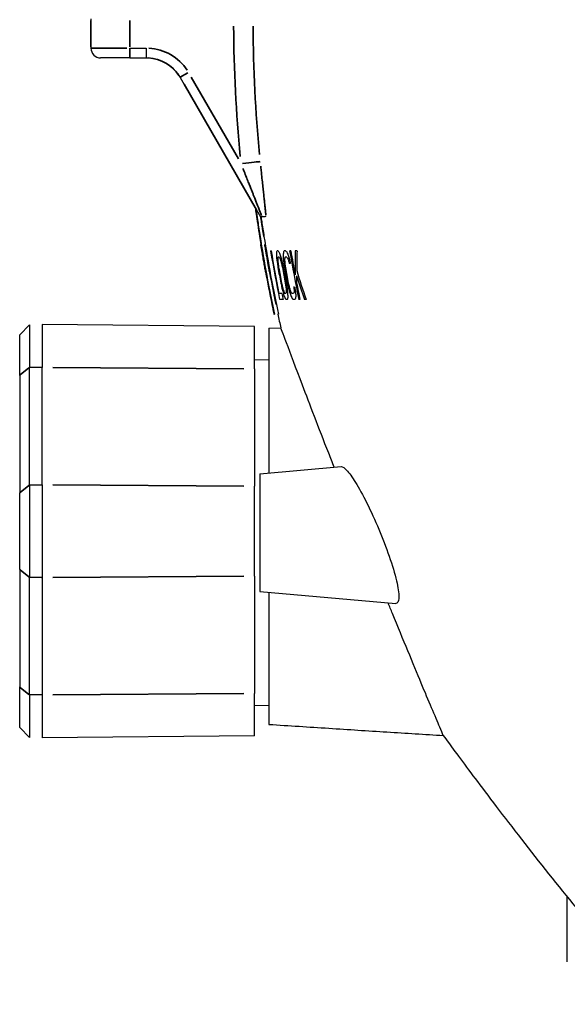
# Model space of a CAD drawing. Header units: millimetres. Extents: x 10 to 410, y 10 to 584.
# Tile 13 of 32: x 43 to 71, y 342 to 393. Entities that reach past the tile are written whole.
import ezdxf

# ---------------------------------------------------------------- set-up
doc = ezdxf.new("R2010")
doc.units = ezdxf.units.MM
doc.header["$LTSCALE"] = 2
doc.layers.get('0').update_dxf_attribs({"lineweight": 25})
doc.layers.add('Visibile sottile (ISO)', color=7, linetype='Continuous', lineweight=35)

msp = doc.modelspace()

# ---------------------------------------------------------------- linework, layer by layer
for p, q in [((46.819, 393.014), (46.819, 391.514)), ((48.819, 391.514), (49.665, 391.514)), ((48.819, 391.014), (49.665, 391.014)), ((49.665, 391.014), (49.665, 391.014)), ((51.397, 390.014), (55.536, 382.844)), ((55.536, 382.844), (55.536, 382.844)), ((43.158, 376.786), (43.658, 377.295)), ((43.658, 377.295), (43.658, 375.103)), ((44.316, 377.306), (44.316, 375.113)), ((55.22, 377.211), (44.316, 377.306)), ((55.22, 375.037), (55.22, 377.211)), ((55.969, 377.122), (56.578, 377.143)), ((43.158, 374.7), (43.158, 376.786)), ((55.22, 375.497), (55.969, 375.51)), ((44.316, 375.113), (43.658, 375.103)), ((43.658, 369.066), (43.658, 375.103)), ((44.316, 369.075), (44.316, 375.113)), ((55.22, 375.037), (55.22, 368.999)), ((43.158, 374.7), (43.158, 368.662)), ((55.494, 369.646), (59.674, 370.012)), ((43.658, 369.066), (43.658, 364.325)), ((44.316, 369.075), (44.316, 364.315)), ((55.22, 364.391), (55.22, 368.999)), ((43.158, 364.728), (43.158, 368.662)), ((43.158, 364.728), (43.158, 358.691)), ((43.658, 358.287), (43.658, 364.325)), ((44.316, 364.315), (44.316, 358.278)), ((55.22, 364.391), (55.22, 358.353)), ((55.494, 363.598), (62.486, 362.986)), ((43.158, 356.604), (43.158, 358.691)), ((43.658, 358.287), (43.658, 356.095)), ((44.316, 358.278), (43.658, 358.287)), ((44.316, 358.278), (44.316, 356.084)), ((55.22, 356.179), (55.22, 358.353)), ((55.22, 357.747), (55.969, 357.734)), ((43.158, 356.604), (43.658, 356.095)), ((55.22, 356.179), (44.316, 356.084)), ((71.291, 347.889), (71.291, 347.912)), ((71.291, 347.883), (71.291, 347.889)), ((71.291, 346.532), (71.291, 347.883)), ((71.291, 344.573), (71.291, 346.532))]:
    msp.add_line(p, q)
for centre, radius, start, end in [((47.319, 391.514), 0.5, 179.9999, 269.9999), ((127.32, 393.013), 72.5, 188.06353, 188.86272), ((127.32, 393.013), 72.7, 188.83815, 189.17063), ((127.32, 393.013), 72.672, 188.84152, 192.04872), ((127.319, 393.013), 72.672, 188.84152, 192.04872), ((127.319, 393.013), 72.472, 188.86613, 192.08249), ((127.32, 393.013), 72.5, 189.19615, 191.67403), ((127.319, 393.013), 72.256, 189.49535, 191.51163), ((127.319, 393.013), 72.23, 189.49885, 191.25764), ((127.319, 393.013), 71.291, 189.62503, 191.66955), ((127.319, 393.013), 71.233, 189.63301, 190.63265), ((127.32, 393.013), 72.699, 190.30091, 191.6416), ((127.32, 393.013), 72.499, 190.32963, 191.67417), ((127.32, 393.013), 72.499, 190.32963, 191.67417), ((127.319, 393.013), 72.031, 190.21245, 190.85799), ((127.319, 393.013), 71.994, 190.21767, 190.86354), ((127.319, 393.013), 71.806, 190.24473, 190.89236), ((127.319, 393.013), 71.762, 190.25111, 190.89915), ((127.319, 393.013), 71.701, 190.25995, 190.90856), ((127.319, 393.013), 71.653, 190.26682, 190.91588), ((127.319, 393.013), 71.233, 190.98111, 191.67927), ((127.319, 393.013), 72.077, 191.28175, 191.54057), ((127.32, 393.013), 72.7, 191.64147, 192.04409), ((127.32, 393.013), 72.5, 192.07782, 192.64436)]:
    msp.add_arc(centre, radius, start, end)
for centre, major_axis, ratio, start_param, end_param in [((48.819, 391.514), (0, -0.5), 0.000031, 4.712389, 6.283185), ((48.82, 391.514), (0, -0.5), 0.000031, 6.283185, 7.853981), ((49.665, 391.514), (0, -0.5), 0.000031, 4.712389, 6.283185), ((48.819, 391.014), (-1.5, 0), 0.00001, 4.712078, 6.282503), ((56.097, 382.872), (-0.561, -0.028), 0.00001, 5.767066, 6.283187), ((55.082, 382.821), (0.498, 0.025), 0.00001, 6.283117, 6.701672), ((127.647, 386.423), (-72.11, -3.579), 0.00001, 6.195286, 6.238255), ((127.32, 381.843), (-71.837, 0), 0.00001, 6.261084, 6.305572), ((127.32, 381.843), (-71.634, 0), 0.00001, 6.261102, 6.305716), ((127.32, 381.093), (-71.513, 0), 0.00001, 6.195288, 6.199673), ((127.319, 379.949), (-71.001, 0.001), 0.454777, 6.249429, 6.252725), ((127.319, 379.793), (-71.233, 0.001), 0.200124, 6.191857, 6.195603), ((127.32, 381.093), (-71.513, 0), 0.00001, 6.150379, 6.156256), ((127.32, 383.43), (-71.837, 0), 0.200123, 0.163255, 0.167006), ((127.32, 387.463), (-72.232, -0.001), 0.454777, 0.19677, 0.200073), ((127.319, 378.937), (-70.756, 0.001), 0.454778, 6.217805, 6.221118), ((127.319, 379.303), (-71.137, 0.001), 0.200124, 6.157093, 6.160858), ((127.32, 381.093), (-71.513, 0), 0.00001, 6.114417, 6.121063), ((127.32, 383.931), (-71.905, 0), 0.200123, 0.198453, 0.202225), ((127.32, 388.497), (-72.322, -0.001), 0.454777, 0.228672, 0.231994), ((127.32, 381.093), (-71.513, 0), 0.00001, 6.092806, 6.097253), ((127.319, 380.139), (-70.011, 0.002), 0.729867, 6.264544, 6.288487), ((127.32, 381.093), (-71.513, 0), 0.00001, 6.071955, 6.077913), ((127.319, 379.993), (-69.926, 0.002), 0.733137, 6.261761, 6.281476), ((127.319, 382.802), (-71.016, 0.002), 0.714511, 0.036874, 0.04107), ((127.319, 387.323), (-71.336, 0.005), 0.898138, 0.103297, 0.106636), ((127.319, 390.989), (-71.73, 0.011), 0.981359, 0.149598, 0.15342), ((127.319, 380.493), (-70.9, 0.002), 0.562791, 6.277508, 6.280174), ((127.319, 385.325), (-71.123, 0.003), 0.83738, 0.079229, 0.081917), ((127.319, 379.35), (-71.115, 0.001), 0.247384, 6.20216, 6.205193), ((127.319, 390.317), (-71.608, 0.009), 0.971321, 0.142402, 0.145493), ((127.32, 380.774), (-71.459, 0), 0.00001, 6.149831, 6.155712), ((127.32, 383.797), (-71.873, 0), 0.247383, 0.170782, 0.173819), ((127.32, 392.076), (-72.488, -0.002), 0.71451, 0.216784, 0.220992), ((127.32, 389.124), (-72.347, -0.001), 0.562791, 0.207823, 0.210494), ((127.319, 393.817), (-72.485, -0.003), 0.837379, 0.219205, 0.221899), ((127.319, 394.65), (-72.404, -0.004), 0.898138, 0.215794, 0.219144), ((127.319, 394.602), (-72.191, -0.009), 0.971321, 0.203017, 0.206116), ((127.319, 394.488), (-72.093, -0.011), 0.981359, 0.19874, 0.202576), ((127.319, 381.553), (-70.625, 0.002), 0.714511, 0.012304, 0.016521), ((127.319, 386.336), (-70.892, 0.005), 0.898138, 0.088368, 0.091723), ((127.319, 390.517), (-71.327, 0.011), 0.981359, 0.14364, 0.147481), ((127.319, 379.33), (-70.585, 0.002), 0.562791, 6.248199, 6.250878), ((127.319, 384.181), (-70.676, 0.003), 0.837379, 0.060347, 0.063048), ((127.319, 378.751), (-70.99, 0.001), 0.247384, 6.167727, 6.170776), ((127.319, 389.74), (-71.181, 0.009), 0.971321, 0.134829, 0.137935), ((127.32, 380.774), (-71.459, 0), 0.00001, 6.113925, 6.120576), ((127.32, 384.408), (-71.954, 0), 0.247383, 0.205574, 0.208627), ((127.32, 390.311), (-72.426, -0.001), 0.562791, 0.237457, 0.240143), ((127.32, 393.352), (-72.498, -0.002), 0.71451, 0.242043, 0.246276), ((127.319, 395.478), (-72.064, -0.007), 0.950644, 0.218596, 0.220983), ((127.32, 380.455), (-71.404, 0), 0.00001, 6.104169, 6.108616), ((127.319, 394.957), (-71.791, -0.011), 0.981359, 0.203308, 0.207164), ((127.319, 395.71), (-72.323, -0.003), 0.846296, 0.258113, 0.283367), ((127.319, 394.065), (-72.293, -0.011), 0.981359, 0.207413, 0.211246), ((127.319, 394.22), (-72.322, -0.009), 0.971321, 0.211791, 0.21489), ((127.319, 389.936), (-71.335, 0.009), 0.971321, 0.152123, 0.15523), ((127.319, 390.566), (-71.373, 0.011), 0.981359, 0.159621, 0.163468), ((127.319, 394.537), (-72.065, -0.011), 0.981359, 0.214898, 0.218749), ((127.319, 394.798), (-72.111, -0.009), 0.971321, 0.220863, 0.223977), ((127.319, 395.477), (-72.355, -0.003), 0.842811, 0.259662, 0.280479), ((127.319, 379.626), (-69.929, 0.002), 0.71451, 6.279407, 6.286859), ((127.319, 393.611), (-72.487, -0.004), 0.898138, 0.223472, 0.226825), ((127.32, 392.831), (-72.499, -0.003), 0.837379, 0.225876, 0.228574), ((127.32, 390.332), (-72.399, -0.002), 0.71451, 0.221485, 0.225703), ((127.32, 387.537), (-72.197, -0.001), 0.562791, 0.20982, 0.212498), ((127.32, 381.949), (-71.595, 0), 0.247383, 0.169211, 0.172258), ((127.319, 377.502), (-70.71, 0.001), 0.247384, 6.19945, 6.202501), ((127.319, 384.34), (-70.742, 0.003), 0.83738, 0.086391, 0.089095), ((127.319, 378.906), (-70.463, 0.002), 0.562791, 6.279034, 6.281717), ((127.319, 386.284), (-70.866, 0.005), 0.898138, 0.111945, 0.11531), ((127.319, 381.058), (-70.457, 0.002), 0.714511, 0.041613, 0.045843), ((127.319, 394.598), (-72.41, -0.004), 0.898138, 0.239312, 0.242681), ((127.319, 393.976), (-72.479, -0.003), 0.837378, 0.245332, 0.248044), ((127.32, 391.582), (-72.471, -0.002), 0.71451, 0.246069, 0.250308), ((127.32, 388.7), (-72.312, -0.001), 0.562791, 0.238793, 0.241484), ((127.32, 382.548), (-71.691, 0), 0.247383, 0.203366, 0.20643), ((127.32, 379.232), (-71.178, 0), 0.00001, 6.103848, 6.108309), ((127.319, 376.89), (-70.565, 0.001), 0.247384, 6.16405, 6.167119), ((127.319, 388.013), (-70.686, 0.007), 0.950645, 0.131156, 0.133552), ((127.319, 377.719), (-70.099, 0.002), 0.562791, 6.248912, 6.25161), ((127.319, 390.097), (-70.894, 0.011), 0.981359, 0.15697, 0.160842), ((127.319, 379.782), (-69.99, 0.002), 0.714511, 0.016368, 0.020624), ((127.32, 378.913), (-71.116, 0), 0.00001, 6.173521, 6.195602), ((127.32, 378.593), (-71.051, 0), 0.00001, 6.172704, 6.199218), ((127.32, 385.185), (-71.965, -0.001), 0.454777, 0.197787, 0.201103), ((127.32, 378.913), (-71.116, 0), 0.00001, 6.150551, 6.156461), ((127.32, 380.949), (-71.447, 0), 0.200123, 0.161692, 0.165462), ((127.32, 378.593), (-71.051, 0), 0.00001, 6.149818, 6.155733), ((127.319, 377.311), (-70.706, 0.001), 0.200124, 6.188706, 6.192482), ((127.319, 377.671), (-70.424, 0.001), 0.454778, 6.249432, 6.252756), ((127.32, 386.198), (-72.095, -0.001), 0.454777, 0.229027, 0.23236), ((127.32, 378.913), (-71.116, 0), 0.00001, 6.11357, 6.120255), ((127.32, 381.439), (-71.531, 0), 0.200123, 0.196299, 0.200089), ((127.32, 378.593), (-71.051, 0), 0.00001, 6.113314, 6.120004), ((127.319, 376.811), (-70.589, 0.001), 0.200124, 6.152898, 6.156695), ((127.319, 376.637), (-70.13, 0.001), 0.454778, 6.216838, 6.220181), ((127.32, 378.593), (-71.051, 0), 0.00001, 6.093013, 6.097492), ((127.32, 378.593), (-71.051, 0), 0.00001, 6.069964, 6.075961), ((127.32, 378.343), (-71.205, 0), 0.00001, 6.278315, 6.2832), ((127.32, 378.343), (-71.205, 0), 0.00001, 0.0048, 0.004861), ((127.32, 378.343), (-71, 0), 0.00001, 6.278115, 6.287913), ((127.32, 377.843), (-71.1, 0), 0.00001, 6.255524, 6.31173), ((127.32, 377.843), (-70.895, 0), 0.00001, 6.255232, 6.3116), ((55.969, 366.622), (0, 10.5), 0.00001, 0.00002, 1.274532), ((55.494, 366.622), (0, -3.024), 0.00001, 3.141576, 6.283169), ((55.969, 366.622), (0, -10.5), 0.00001, 5.008655, 5.930675)]:
    msp.add_ellipse(centre, major_axis=major_axis, ratio=ratio, start_param=start_param, end_param=end_param)
for points in [[(49.695, 391.013), (49.685, 391.013), (49.675, 391.014), (49.665, 391.014)], [(49.665, 391.014), (49.675, 391.014), (49.685, 391.013), (49.695, 391.013)], [(55.969, 356.768), (57.006, 356.7), (59.052, 356.568), (62.041, 356.377), (63.976, 356.256), (64.929, 356.196)]]:
    msp.add_open_spline(points, degree=3)
for points, knots in [([(49.695, 391.013), (49.833, 391.011), (49.97, 390.995), (50.239, 390.934), (50.37, 390.89), (50.62, 390.776), (50.739, 390.706), (50.961, 390.543), (51.063, 390.45), (51.247, 390.245), (51.328, 390.133), (51.397, 390.014)], [0.015235, 0.015235, 0.015235, 0.015235, 0.221628, 0.221628, 0.428021, 0.428021, 0.634413, 0.634413, 0.840806, 0.840806, 1.047199, 1.047199, 1.047199, 1.047199]), ([(55.501, 381.843), (55.469, 382.045), (55.436, 382.259), (55.375, 382.654), (55.347, 382.835), (55.305, 383.104), (55.287, 383.216), (55.275, 383.296)], [0, 0, 0, 0, 0.0610311, 0.0610311, 0.1220622, 0.1220622, 0.1761804, 0.1761804, 0.1761804, 0.1761804]), ([(55.289, 383.273), (55.289, 383.269), (55.29, 383.265), (55.318, 383.083), (55.353, 382.857), (55.43, 382.363), (55.471, 382.095), (55.511, 381.843)], [-0.154221, -0.154221, -0.154221, -0.154221, -0.1525771, -0.1525771, -0.0762885, -0.0762885, 0, 0, 0, 0]), ([(55.511, 381.843), (55.472, 382.095), (55.43, 382.363), (55.353, 382.857), (55.318, 383.083), (55.29, 383.265), (55.289, 383.269), (55.289, 383.272)], [-0.6063151, -0.6063151, -0.6063151, -0.6063151, -0.5300266, -0.5300266, -0.453738, -0.453738, -0.452123, -0.452123, -0.452123, -0.452123]), ([(55.703, 381.843), (55.683, 381.973), (55.663, 382.103), (55.643, 382.229), (55.623, 382.354), (55.604, 382.476), (55.587, 382.591), (55.573, 382.68), (55.559, 382.765), (55.547, 382.844)], [0, 0, 0, 0, 0.0769231, 0.0769231, 0.0769231, 0.1538462, 0.1538462, 0.1538462, 0.2140523, 0.2140523, 0.2140523, 0.2140523]), ([(55.547, 382.844), (55.559, 382.765), (55.573, 382.68), (55.587, 382.591), (55.604, 382.476), (55.623, 382.354), (55.643, 382.229), (55.663, 382.103), (55.683, 381.973), (55.703, 381.843)], [0.7859453, 0.7859453, 0.7859453, 0.7859453, 0.8461538, 0.8461538, 0.8461538, 0.9230769, 0.9230769, 0.9230769, 1, 1, 1, 1]), ([(55.557, 382.845), (55.569, 382.769), (55.581, 382.691), (55.632, 382.363), (55.674, 382.095), (55.713, 381.843)], [-0.1012436, -0.1012436, -0.1012436, -0.1012436, -0.0762939, -0.0762939, 0, 0, 0, 0]), ([(55.815, 382.858), (55.805, 382.857), (55.781, 382.856), (55.71, 382.852), (55.665, 382.85), (55.609, 382.847)], [0.000001, 0.000001, 0.000001, 0.000001, 0.03309329, 0.03309329, 0.06386337, 0.06386337, 0.06386337, 0.06386337]), ([(55.792, 380.013), (55.786, 380.049), (55.778, 380.095), (55.758, 380.212), (55.743, 380.297), (55.711, 380.482), (55.694, 380.583), (55.678, 380.677), (55.662, 380.771), (55.644, 380.872), (55.612, 381.057), (55.598, 381.142), (55.575, 381.275), (55.565, 381.332), (55.552, 381.408), (55.549, 381.427), (55.549, 381.427)], [0.3763803, 0.3763803, 0.3763803, 0.3763803, 0.3979767, 0.3979767, 0.4266668, 0.4266668, 0.4553569, 0.4553569, 0.4553569, 0.4840459, 0.4840459, 0.5127348, 0.5127348, 0.5409649, 0.5409649, 0.5689761, 0.5689761, 0.5689761, 0.5689761]), ([(55.995, 380.013), (55.99, 380.048), (55.982, 380.092), (55.973, 380.143), (55.964, 380.195), (55.954, 380.255), (55.943, 380.32), (55.931, 380.385), (55.919, 380.455), (55.907, 380.528), (55.894, 380.6), (55.881, 380.675), (55.868, 380.749), (55.855, 380.823), (55.843, 380.896), (55.831, 380.965), (55.819, 381.033), (55.808, 381.097), (55.798, 381.154), (55.789, 381.211), (55.78, 381.261), (55.773, 381.302), (55.766, 381.342), (55.761, 381.374), (55.757, 381.395), (55.753, 381.416), (55.751, 381.427), (55.751, 381.427), (55.751, 381.427), (55.753, 381.416), (55.757, 381.395), (55.761, 381.374), (55.766, 381.342), (55.773, 381.302), (55.78, 381.261), (55.789, 381.211), (55.798, 381.154), (55.808, 381.097), (55.819, 381.033), (55.831, 380.965), (55.843, 380.896), (55.855, 380.823), (55.868, 380.749), (55.881, 380.675), (55.894, 380.6), (55.907, 380.528), (55.919, 380.455), (55.931, 380.385), (55.942, 380.32), (55.954, 380.255), (55.964, 380.195), (55.973, 380.143), (55.982, 380.092), (55.989, 380.048), (55.995, 380.013)], [0, 0, 0, 0, 0.055556, 0.055556, 0.055556, 0.111111, 0.111111, 0.111111, 0.166667, 0.166667, 0.166667, 0.222222, 0.222222, 0.222222, 0.277778, 0.277778, 0.277778, 0.333333, 0.333333, 0.333333, 0.388889, 0.388889, 0.388889, 0.444444, 0.444444, 0.444444, 0.5, 0.5, 0.5, 0.555556, 0.555556, 0.555556, 0.611111, 0.611111, 0.611111, 0.666667, 0.666667, 0.666667, 0.722222, 0.722222, 0.722222, 0.777778, 0.777778, 0.777778, 0.833333, 0.833333, 0.833333, 0.888889, 0.888889, 0.888889, 0.944444, 0.944444, 0.944444, 1, 1, 1, 1]), ([(59.317, 369.98), (59.223, 370.223), (59.129, 370.464), (58.524, 372.021), (58.059, 373.233), (57.359, 375.07), (57.065, 375.847), (56.675, 376.884), (56.578, 377.143), (56.578, 377.143)], [3.730733, 3.730733, 3.730733, 3.730733, 3.808109, 3.808109, 4.238337, 4.238337, 4.633219, 4.633219, 5.028088, 5.028088, 5.028088, 5.028088]), ([(59.674, 370.012), (59.751, 370.018), (59.866, 369.94), (60.147, 369.617), (60.313, 369.374), (60.66, 368.795), (60.869, 368.406), (61.289, 367.545), (61.499, 367.072), (61.867, 366.176), (62.051, 365.689), (62.355, 364.778), (62.476, 364.354), (62.62, 363.698), (62.656, 363.421), (62.633, 363.061), (62.575, 362.979), (62.486, 362.986), (62.486, 362.986), (62.486, 362.986)], [-1.692854, -1.692854, -1.692854, -1.692854, -1.560258, -1.560258, -1.427661, -1.427661, -1.281662, -1.281662, -1.135663, -1.135663, -0.9908, -0.9908, -0.845936, -0.845936, -0.709257, -0.709257, -0.572579, -0.572579, -0.572579, -0.572579, -0.572579, -0.572579]), ([(64.929, 356.196), (64.88, 356.313), (64.82, 356.454), (64.519, 357.163), (64.176, 357.974), (63.382, 359.874), (62.868, 361.114), (62.243, 362.646), (62.167, 362.833), (62.09, 363.021)], [1.971056, 1.971056, 1.971056, 1.971056, 2.094983, 2.094983, 2.501025, 2.501025, 2.939453, 2.939453, 2.999501, 2.999501, 2.999501, 2.999501]), ([(64.929, 356.196), (65.007, 356.09), (65.097, 355.967), (65.593, 355.289), (66.171, 354.505), (67.503, 352.733), (68.363, 351.605), (70.207, 349.251), (71.191, 348.026), (72.107, 346.913), (73.046, 345.773), (74.068, 344.562), (75.355, 343.081), (75.667, 342.725), (75.969, 342.384)], [-1.354283, -1.354283, -1.354283, -1.354283, -1.254252, -1.254252, -0.866101, -0.866101, -0.43305, -0.43305, 0, 0, 0, 0.443936, 0.443936, 0.589283, 0.589283, 0.589283, 0.589283])]:
    msp.add_open_spline(points, degree=3, knots=knots)
at = {"layer": 'Visibile sottile (ISO)'}
for p, q in [((46.819, 392.939), (46.819, 391.589)), ((48.819, 392.939), (48.819, 391.589)), ((51.604, 389.655), (55.329, 383.202)), ((51.965, 390.03), (54.397, 385.818)), ((55.61, 382.847), (55.61, 382.847)), ((43.183, 374.72), (43.633, 375.083)), ((44.862, 375.109), (54.675, 375.041)), ((43.633, 369.046), (43.183, 368.682)), ((44.283, 369.075), (43.69, 369.066)), ((44.862, 369.071), (54.675, 369.003)), ((43.633, 364.345), (43.183, 364.708)), ((44.283, 364.316), (43.69, 364.324)), ((44.862, 364.319), (54.675, 364.387)), ((43.633, 358.307), (43.183, 358.67)), ((44.862, 358.282), (54.675, 358.35))]:
    msp.add_line(p, q, dxfattribs=at)
for centre, radius, start, end in [((127.319, 393.013), 73.166, 180.29134, 185.53688), ((127.319, 393.013), 72.17, 180.29134, 185.53688), ((49.665, 389.014), 2.5, 32.9999, 86.9999), ((49.665, 389.014), 2, 32.9999, 86.9999)]:
    msp.add_arc(centre, radius, start, end, dxfattribs=at)
for centre, major_axis, ratio, start_param, end_param in [((48.819, 391.514), (-2, 0), 0.00001, 4.7907, 6.204137), ((51.83, 390.264), (-0.433, -0.25), 0.000016, 4.790954, 6.204647), ((54.532, 385.584), (0.995, 0.102), 0.00001, 4.78619, 6.114064), ((54.532, 385.584), (0.995, 0.102), 0.00001, 0.09562, 0.099494)]:
    msp.add_ellipse(centre, major_axis=major_axis, ratio=ratio, start_param=start_param, end_param=end_param, dxfattribs=at)
for points, knots in [([(54.63, 385.334), (54.647, 385.291), (54.664, 385.248), (54.68, 385.207), (54.683, 385.199), (54.686, 385.191), (54.69, 385.183), (54.733, 385.073), (54.774, 384.969), (54.813, 384.87), (54.819, 384.856), (54.824, 384.841), (54.83, 384.827), (54.866, 384.737), (54.899, 384.651), (54.932, 384.569), (54.939, 384.55), (54.947, 384.531), (54.955, 384.511), (54.984, 384.438), (55.012, 384.367), (55.038, 384.3), (55.048, 384.276), (55.057, 384.254), (55.066, 384.231), (55.089, 384.171), (55.112, 384.114), (55.134, 384.058), (55.144, 384.032), (55.154, 384.007), (55.164, 383.982), (55.183, 383.933), (55.202, 383.887), (55.219, 383.842), (55.23, 383.814), (55.241, 383.787), (55.252, 383.76), (55.267, 383.721), (55.282, 383.684), (55.296, 383.648), (55.307, 383.619), (55.319, 383.59), (55.33, 383.562), (55.342, 383.532), (55.353, 383.503), (55.364, 383.474), (55.376, 383.444), (55.388, 383.415), (55.399, 383.387), (55.408, 383.363), (55.417, 383.341), (55.426, 383.318), (55.438, 383.288), (55.449, 383.259), (55.46, 383.231), (55.467, 383.213), (55.474, 383.196), (55.48, 383.179), (55.492, 383.149), (55.503, 383.12), (55.514, 383.093), (55.519, 383.08), (55.524, 383.067), (55.529, 383.055), (55.54, 383.025), (55.551, 382.997), (55.562, 382.971), (55.565, 382.962), (55.568, 382.953), (55.572, 382.945), (55.576, 382.933), (55.581, 382.921), (55.585, 382.909)], [0.05, 0.05, 0.05, 0.05, 0.0769231, 0.0769231, 0.0769231, 0.0821977, 0.0821977, 0.0821977, 0.1538462, 0.1538462, 0.1538462, 0.164397, 0.164397, 0.164397, 0.2307692, 0.2307692, 0.2307692, 0.2465833, 0.2465833, 0.2465833, 0.3076923, 0.3076923, 0.3076923, 0.3287715, 0.3287715, 0.3287715, 0.3846154, 0.3846154, 0.3846154, 0.410955, 0.410955, 0.410955, 0.4615385, 0.4615385, 0.4615385, 0.4931379, 0.4931379, 0.4931379, 0.5384615, 0.5384615, 0.5384615, 0.5753201, 0.5753201, 0.5753201, 0.6153846, 0.6153846, 0.6153846, 0.6575043, 0.6575043, 0.6575043, 0.6923077, 0.6923077, 0.6923077, 0.7396895, 0.7396895, 0.7396895, 0.7692308, 0.7692308, 0.7692308, 0.8218748, 0.8218748, 0.8218748, 0.8461538, 0.8461538, 0.8461538, 0.9040707, 0.9040707, 0.9040707, 0.9230769, 0.9230769, 0.9230769, 0.95, 0.95, 0.95, 0.95]), ([(55.546, 385.452), (55.554, 385.376), (55.561, 385.303), (55.568, 385.232), (55.583, 385.09), (55.597, 384.956), (55.61, 384.83), (55.623, 384.704), (55.636, 384.585), (55.648, 384.473), (55.66, 384.361), (55.671, 384.255), (55.681, 384.155), (55.692, 384.055), (55.702, 383.961), (55.711, 383.872), (55.721, 383.783), (55.729, 383.699), (55.738, 383.62), (55.746, 383.54), (55.754, 383.466), (55.761, 383.395), (55.768, 383.324), (55.775, 383.258), (55.782, 383.195), (55.788, 383.132), (55.794, 383.072), (55.8, 383.016), (55.802, 382.988), (55.805, 382.961), (55.808, 382.934)], [0.05, 0.05, 0.05, 0.05, 0.1, 0.1, 0.1, 0.2, 0.2, 0.2, 0.3, 0.3, 0.3, 0.4, 0.4, 0.4, 0.5, 0.5, 0.5, 0.6, 0.6, 0.6, 0.7, 0.7, 0.7, 0.8, 0.8, 0.8, 0.9, 0.9, 0.9, 0.95, 0.95, 0.95, 0.95])]:
    msp.add_open_spline(points, degree=3, knots=knots, dxfattribs=at)

doc.saveas('drawing.dxf')
